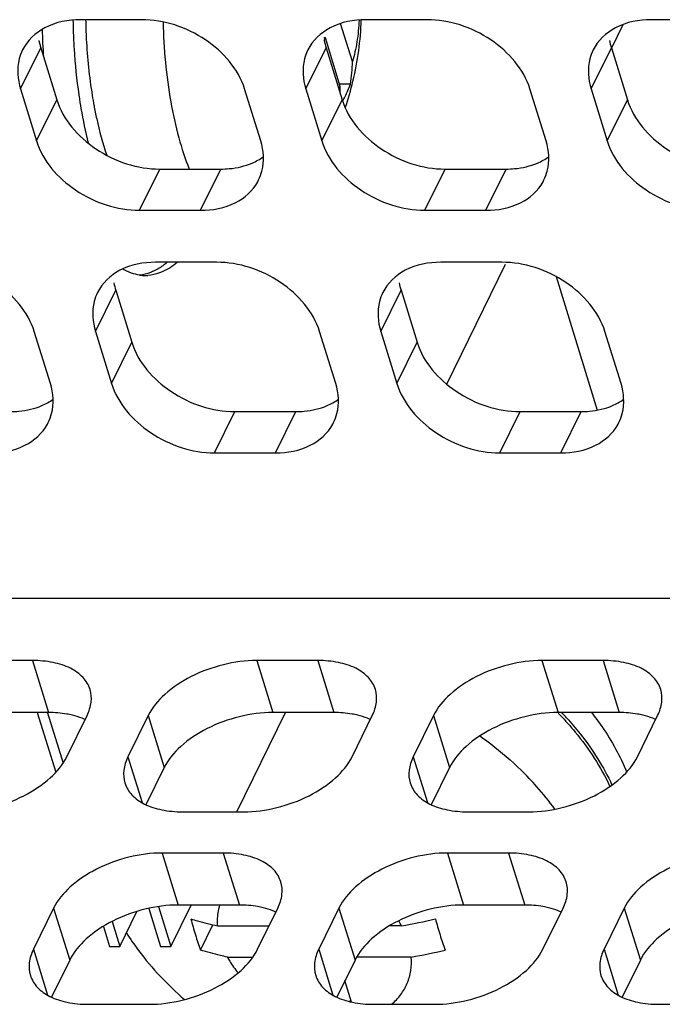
# Model space of a CAD drawing. Header units: millimetres. Extents: x 0 to 420, y 0 to 297.
# Tile 33 of 180: x 182.93 to 187.29, y 41.74 to 48.41. Entities that reach past the tile are written whole.
import ezdxf

# ---------------------------------------------------------------- set-up
doc = ezdxf.new("R2010")
doc.units = ezdxf.units.MM
doc.header["$LTSCALE"] = 23.1
doc.layers.get('0').update_dxf_attribs({"linetype": 'CONTINUOUS'})
doc.layers.add('ASSI', color=7, linetype='CONTINUOUS')

msp = doc.modelspace()

# ---------------------------------------------------------------- linework, layer by layer
at = {"color": 7, "linetype": 'CONTINUOUS'}
for p, q in [((185.18902, 48.129216), (185.109084, 48.387888)), ((186.946926, 48.221927), (187.025108, 48.381244)), ((185.005285, 48.289425), (184.995797, 48.289425)), ((184.997696, 48.273959), (185.005285, 48.289425)), ((185.106659, 47.961382), (185.005285, 48.289425)), ((185.175811, 47.975514), (185.102291, 47.975514)), ((185.827975, 45.941743), (186.227735, 46.75637)), ((194.97578, 44.489089), (156.719512, 44.489089)), ((184.404964, 43.041952), (184.735302, 43.715111)), ((183.956868, 42.128829), (184.094714, 42.40973)), ((183.61147, 42.128829), (183.727726, 42.365733)), ((184.158662, 42.104126), (184.242786, 42.275554)), ((184.275757, 42.26824), (184.6238, 42.26824)), ((185.522255, 42.26824), (185.440479, 42.26824)), ((184.341115, 42.056742), (184.513633, 42.056742)), ((185.587613, 42.056742), (185.218061, 42.056742)), ((185.182907, 41.75191), (185.138048, 41.897077)), ((185.170851, 41.754299), (185.177796, 41.768451))]:
    msp.add_line(p, q, dxfattribs=at)
for centre, radius, start, end in [((187.502558, 48.478639), 4.208949, 180.9200835, 182.1202211), ((183.19062, 48.479809), 2.059648, 346.4246921, 358.1147051), ((184.005783, 48.153483), 1.183486, 351.3511972, 358.825081), ((184.939439, 48.102398), 0.218742, 315.2720853, 319.858937), ((183.900434, 47.986507), 1.206486, 356.6507767, 358.8067099), ((184.213258, 48.347445), 1.031911, 333.7843227, 338.8734489), ((183.194763, 48.479421), 2.05553, 341.1652449, 346.4081055), ((186.878194, 48.417236), 3.581265, 188.2550988, 188.3931128), ((186.459367, 48.394336), 3.074433, 189.2582847, 190.5483451), ((184.119949, 48.391842), 1.135236, 332.0661076, 333.8544389), ((185.046166, 42.219238), 2.142911, 43.6124118, 44.2736109), ((185.080121, 42.261315), 2.108792, 42.2458291, 43.5911864), ((184.835719, 41.790893), 2.142491, 41.5311527, 45.6904807), ((184.946611, 41.889569), 1.994052, 35.9302076, 41.521299), ((187.341582, 43.200932), 3.366762, 195.2455049, 197.1638495), ((184.944071, 41.953683), 0.658212, 28.548136, 31.967308), ((184.798566, 46.341979), 4.13752, 280.07336, 283.3115525), ((189.056008, 43.217357), 3.425607, 195.2619832, 197.1473711), ((187.005744, 43.096073), 3.014935, 197.1432864, 199.2087629), ((188.719092, 43.114274), 3.073277, 197.1628934, 199.189156), ((184.859375, 46.15246), 4.159956, 280.0820945, 283.3028181)]:
    msp.add_arc(centre, radius, start, end, dxfattribs=at)
for points, knots in [([(183.380209, 48.413551), (183.380957, 48.369608), (183.386845, 48.197693), (183.404374, 48.026099), (183.424984, 47.899705)], [0, 0, 0, 0, 0.25550189, 1, 1, 1, 1]), ([(185.234181, 48.411324), (185.231857, 48.361474), (185.22252, 48.266331), (185.202206, 48.172767), (185.18902, 48.129216)], [0, 0, 0, 0, 0.52306273, 1, 1, 1, 1]), ([(183.905521, 48.397468), (183.909369, 48.216189), (183.93306, 47.951563), (184.00583, 47.620191), (184.054876, 47.469932), (184.082792, 47.400635)], [0, 0, 0, 0, 0.53493585, 0.77959059, 1, 1, 1, 1]), ([(183.296491, 48.322923), (183.297814, 48.287197), (183.304814, 48.146812), (183.318988, 48.006758), (183.334037, 47.903035)], [0, 0, 0, 0, 0.25434234, 1, 1, 1, 1]), ([(183.335286, 47.8945), (183.339364, 47.866859), (183.356416, 47.759999), (183.378553, 47.653918), (183.398361, 47.576128)], [0, 0, 0, 0, 0.25819821, 1, 1, 1, 1]), ([(183.43689, 47.831514), (183.442487, 47.801482), (183.465545, 47.687602), (183.495777, 47.575073), (183.523284, 47.493962)], [0, 0, 0, 0, 0.26290868, 1, 1, 1, 1]), ([(186.597681, 43.697367), (186.632928, 43.660369), (186.763474, 43.51314), (186.872562, 43.346132), (186.934789, 43.214409)], [0, 0, 0, 0, 0.25967942, 1, 1, 1, 1]), ([(186.64119, 43.679083), (186.67318, 43.643856), (186.79187, 43.503867), (186.891163, 43.346836), (186.948405, 43.223519)], [0, 0, 0, 0, 0.25926023, 1, 1, 1, 1]), ([(186.809799, 43.715273), (186.834748, 43.683409), (186.927394, 43.557263), (187.004074, 43.419036), (187.048325, 43.311761)], [0, 0, 0, 0, 0.25856865, 1, 1, 1, 1]), ([(186.052861, 43.556319), (186.07788, 43.538607), (186.17546, 43.4667), (186.267534, 43.387274), (186.332321, 43.324009)], [0, 0, 0, 0, 0.25290239, 1, 1, 1, 1]), ([(184.275757, 42.26824), (184.274852, 42.2804), (184.273294, 42.327942), (184.280111, 42.375838), (184.290144, 42.409748)], [0, 0, 0, 0, 0.25640462, 1, 1, 1, 1]), ([(184.093304, 42.315624), (184.108035, 42.31109), (184.168312, 42.293294), (184.229384, 42.278212), (184.275757, 42.26824)], [0, 0, 0, 0, 0.24525255, 1, 1, 1, 1]), ([(183.656702, 42.221388), (183.682521, 42.180328), (183.7961, 42.015104), (183.935348, 41.868024), (184.050114, 41.768573)], [0, 0, 0, 0, 0.24207305, 1, 1, 1, 1]), ([(184.341115, 42.056742), (184.325462, 42.060108), (184.264158, 42.073949), (184.203425, 42.090349), (184.158662, 42.104126)], [0, 0, 0, 0, 0.25475956, 1, 1, 1, 1]), ([(184.341115, 42.056742), (184.346142, 42.047494), (184.367655, 42.010156), (184.392747, 41.974907), (184.413282, 41.949643)], [0, 0, 0, 0, 0.24431885, 1, 1, 1, 1]), ([(185.454394, 41.736424), (185.477507, 41.755725), (185.519166, 41.799257), (185.563828, 41.877622), (185.587988, 41.965126), (185.589893, 42.026117), (185.587613, 42.056742)], [0, 0, 0, 0, 0.25090679, 0.49661978, 0.74410655, 1, 1, 1, 1])]:
    msp.add_open_spline(points, degree=3, knots=knots, dxfattribs=at)
at = {"layer": 'ASSI', "color": 7, "linetype": 'CONTINUOUS'}
for p, q in [((183.760306, 48.413557), (183.345828, 48.413557)), ((185.694534, 48.413557), (185.280056, 48.413557)), ((187.628762, 48.413557), (187.214284, 48.413557)), ((183.0757, 48.223286), (183.18463, 47.870789)), ((185.009928, 48.223286), (185.118858, 47.870789)), ((186.944157, 48.223286), (187.053086, 47.870789)), ((182.938432, 47.943561), (183.047361, 47.591064)), ((184.567112, 47.591064), (184.458182, 47.943561)), ((184.87266, 47.943561), (184.981589, 47.591064)), ((186.50134, 47.591064), (186.39241, 47.943561)), ((186.806888, 47.943561), (186.915818, 47.591064)), ((183.882507, 47.400792), (184.296984, 47.400792)), ((185.816735, 47.400792), (186.231212, 47.400792)), ((183.745238, 47.121068), (184.159715, 47.121068)), ((185.679466, 47.121068), (186.093943, 47.121068)), ((184.268645, 46.768571), (183.854168, 46.768571)), ((186.202873, 46.768571), (185.788396, 46.768571)), ((186.569291, 46.670926), (186.84898, 45.765852)), ((183.58404, 46.578299), (183.692969, 46.225802)), ((185.518268, 46.578299), (185.627198, 46.225802)), ((183.141223, 45.946078), (183.032293, 46.298575)), ((183.446771, 46.298575), (183.555701, 45.946078)), ((185.075451, 45.946078), (184.966521, 46.298575)), ((185.380999, 46.298575), (185.489929, 45.946078)), ((187.009679, 45.946078), (186.90075, 46.298575)), ((184.390846, 45.755806), (184.805323, 45.755806)), ((186.325074, 45.755806), (186.739551, 45.755806)), ((184.253577, 45.476081), (184.668054, 45.476081)), ((186.187805, 45.476081), (186.602283, 45.476081)), ((183.019937, 44.067608), (182.60546, 44.067608)), ((184.954165, 44.067608), (184.539688, 44.067608)), ((186.888393, 44.067608), (186.473916, 44.067608)), ((183.128867, 43.715111), (182.71439, 43.715111)), ((183.052193, 43.715111), (183.177501, 43.309614)), ((183.121934, 43.712969), (183.227258, 43.372139)), ((183.25228, 43.414918), (183.389549, 43.694642)), ((183.804026, 43.694642), (183.666757, 43.414918)), ((185.063095, 43.715111), (184.648618, 43.715111)), ((185.186508, 43.414918), (185.323777, 43.694642)), ((185.738254, 43.694642), (185.600985, 43.414918)), ((186.997323, 43.715111), (186.582846, 43.715111)), ((187.120736, 43.414918), (187.258005, 43.694642)), ((183.912956, 43.342145), (183.78926, 43.09008)), ((185.847184, 43.342145), (185.723489, 43.09008)), ((184.036369, 43.041952), (184.450846, 43.041952)), ((185.970597, 43.041952), (186.385074, 43.041952)), ((184.313577, 42.762227), (183.8991, 42.762227)), ((186.247806, 42.762227), (185.833328, 42.762227)), ((184.422507, 42.40973), (184.00803, 42.40973)), ((186.356735, 42.40973), (185.942258, 42.40973)), ((183.163438, 42.389262), (183.026169, 42.109537)), ((183.808067, 42.386808), (183.887789, 42.128829)), ((183.873393, 42.398956), (183.956868, 42.128829)), ((184.54592, 42.109537), (184.683189, 42.389262)), ((185.097666, 42.389262), (184.960398, 42.109537)), ((186.480148, 42.109537), (186.617417, 42.389262)), ((187.031894, 42.389262), (186.894626, 42.109537)), ((183.559297, 42.297663), (183.61147, 42.128829)), ((183.50038, 42.264775), (183.542391, 42.128829)), ((183.542391, 42.128829), (183.61147, 42.128829)), ((183.887789, 42.128829), (183.956868, 42.128829)), ((183.272368, 42.036764), (183.148673, 41.784699)), ((185.206596, 42.036764), (185.082901, 41.784699)), ((187.140824, 42.036764), (187.017129, 41.784699)), ((183.395781, 41.736571), (183.810258, 41.736571)), ((185.330009, 41.736571), (185.744486, 41.736571)), ((187.264237, 41.736571), (187.678715, 41.736571))]:
    msp.add_line(p, q, dxfattribs=at)
at = {"layer": 'ASSI', "color": 9, "linetype": 'CONTINUOUS'}
for p, q in [((182.938432, 47.943561), (183.0757, 48.223286)), ((184.87266, 47.943561), (185.009928, 48.223286)), ((186.806888, 47.943561), (186.944157, 48.223286)), ((183.047361, 47.591064), (183.18463, 47.870789)), ((184.981589, 47.591064), (185.118858, 47.870789)), ((186.915818, 47.591064), (187.053086, 47.870789)), ((183.745238, 47.121068), (183.882507, 47.400792)), ((184.159715, 47.121068), (184.296984, 47.400792)), ((185.679466, 47.121068), (185.816735, 47.400792)), ((186.093943, 47.121068), (186.231212, 47.400792)), ((183.446771, 46.298575), (183.58404, 46.578299)), ((185.380999, 46.298575), (185.518268, 46.578299)), ((183.555701, 45.946078), (183.692969, 46.225802)), ((185.489929, 45.946078), (185.627198, 46.225802)), ((184.253577, 45.476081), (184.390846, 45.755806)), ((184.668054, 45.476081), (184.805323, 45.755806)), ((186.187805, 45.476081), (186.325074, 45.755806)), ((186.602283, 45.476081), (186.739551, 45.755806)), ((183.019937, 44.067608), (183.128867, 43.715111)), ((184.539688, 44.067608), (184.648618, 43.715111)), ((184.954165, 44.067608), (185.063095, 43.715111)), ((186.473916, 44.067608), (186.582846, 43.715111)), ((186.888393, 44.067608), (186.997323, 43.715111)), ((183.804026, 43.694642), (183.912956, 43.342145)), ((185.738254, 43.694642), (185.847184, 43.342145)), ((183.666757, 43.414918), (183.762803, 43.104113)), ((185.600985, 43.414918), (185.697031, 43.104113)), ((183.8991, 42.762227), (184.00803, 42.40973)), ((184.313577, 42.762227), (184.422507, 42.40973)), ((185.833328, 42.762227), (185.942258, 42.40973)), ((186.247806, 42.762227), (186.356735, 42.40973)), ((183.163438, 42.389262), (183.272368, 42.036764)), ((185.097666, 42.389262), (185.206596, 42.036764)), ((187.031894, 42.389262), (187.140824, 42.036764)), ((183.026169, 42.109537), (183.122215, 41.798732)), ((184.960398, 42.109537), (185.056444, 41.798732)), ((186.894626, 42.109537), (186.990672, 41.798732))]:
    msp.add_line(p, q, dxfattribs=at)
at = {"layer": 'ASSI', "color": 7, "linetype": 'CONTINUOUS'}
for centre, radius, start, end in [((187.609732, 48.476321), 4.526472, 181.624729, 183.9922319), ((183.489527, 48.351518), 0.433239, 190.4027259, 197.2166786), ((185.423755, 48.351518), 0.433239, 190.4027259, 197.2166786), ((187.357983, 48.351518), 0.433239, 190.4027259, 197.2166786), ((184.27424, 47.463613), 0.310655, 331.3795593, 333.8282087), ((186.208469, 47.463613), 0.310655, 331.3795593, 333.8282087), ((183.784152, 46.95409), 0.274988, 261.9291677, 269.970881), ((183.784051, 46.952999), 0.273896, 269.9919403, 273.8681561), ((183.997866, 46.706532), 0.433239, 190.4027259, 197.2166786), ((185.932094, 46.706532), 0.433239, 190.4027259, 197.2166786), ((182.848352, 45.818626), 0.310655, 331.3795593, 333.8282087), ((184.78258, 45.818626), 0.310655, 331.3795593, 333.8282087), ((186.716808, 45.818626), 0.310655, 331.3795593, 333.8282087)]:
    msp.add_arc(centre, radius, start, end, dxfattribs=at)
for points, knots in [([(183.345828, 48.413557), (183.263275, 48.413557), (183.105111, 48.385712), (182.983969, 48.272069), (182.952497, 48.208031)], [0, 0, 0, 0, 0.53638697, 1, 1, 1, 1]), ([(184.458182, 47.943561), (184.416377, 48.078843), (184.20601, 48.317015), (183.911854, 48.413557), (183.760306, 48.413557)], [0, 0, 0, 0, 0.48302043, 1, 1, 1, 1]), ([(185.280056, 48.413557), (185.197503, 48.413557), (185.039339, 48.385712), (184.918197, 48.272069), (184.886725, 48.208031)], [0, 0, 0, 0, 0.53638697, 1, 1, 1, 1]), ([(186.39241, 47.943561), (186.350605, 48.078843), (186.140238, 48.317015), (185.846082, 48.413557), (185.694534, 48.413557)], [0, 0, 0, 0, 0.48302043, 1, 1, 1, 1]), ([(187.214284, 48.413557), (187.131731, 48.413557), (186.973567, 48.385712), (186.852425, 48.272069), (186.820954, 48.208031)], [0, 0, 0, 0, 0.53638697, 1, 1, 1, 1]), ([(182.952497, 48.208031), (182.942975, 48.188656), (182.911657, 48.104165), (182.918367, 48.008491), (182.938432, 47.943561)], [0, 0, 0, 0, 0.24108581, 1, 1, 1, 1]), ([(184.886725, 48.208031), (184.877203, 48.188656), (184.845885, 48.104165), (184.852595, 48.008491), (184.87266, 47.943561)], [0, 0, 0, 0, 0.24108581, 1, 1, 1, 1]), ([(186.820954, 48.208031), (186.811431, 48.188656), (186.780113, 48.104165), (186.786823, 48.008491), (186.806888, 47.943561)], [0, 0, 0, 0, 0.24108581, 1, 1, 1, 1]), ([(183.18463, 47.870789), (183.226435, 47.735507), (183.436802, 47.497335), (183.730958, 47.400792), (183.882507, 47.400792)], [0, 0, 0, 0, 0.48302043, 1, 1, 1, 1]), ([(185.118858, 47.870789), (185.160663, 47.735507), (185.37103, 47.497335), (185.665186, 47.400792), (185.816735, 47.400792)], [0, 0, 0, 0, 0.48302043, 1, 1, 1, 1]), ([(187.053086, 47.870789), (187.094892, 47.735507), (187.305259, 47.497335), (187.599414, 47.400792), (187.750963, 47.400792)], [0, 0, 0, 0, 0.48302043, 1, 1, 1, 1]), ([(183.047361, 47.591064), (183.089167, 47.455783), (183.299534, 47.217611), (183.593689, 47.121068), (183.745238, 47.121068)], [0, 0, 0, 0, 0.48302043, 1, 1, 1, 1]), ([(184.553046, 47.326594), (184.562568, 47.345969), (184.593886, 47.43046), (184.587177, 47.526135), (184.567112, 47.591064)], [0, 0, 0, 0, 0.24108581, 1, 1, 1, 1]), ([(184.981589, 47.591064), (185.023395, 47.455783), (185.233762, 47.217611), (185.527917, 47.121068), (185.679466, 47.121068)], [0, 0, 0, 0, 0.48302043, 1, 1, 1, 1]), ([(186.487274, 47.326594), (186.496796, 47.345969), (186.528115, 47.43046), (186.521405, 47.526135), (186.50134, 47.591064)], [0, 0, 0, 0, 0.24108581, 1, 1, 1, 1]), ([(186.915818, 47.591064), (186.957623, 47.455783), (187.16799, 47.217611), (187.462145, 47.121068), (187.613694, 47.121068)], [0, 0, 0, 0, 0.48302043, 1, 1, 1, 1]), ([(184.296984, 47.400792), (184.315933, 47.400792), (184.38807, 47.403975), (184.46006, 47.420368), (184.509035, 47.44135)], [0, 0, 0, 0, 0.26234884, 1, 1, 1, 1]), ([(186.231212, 47.400792), (186.250161, 47.400792), (186.322298, 47.403975), (186.394289, 47.420368), (186.443263, 47.44135)], [0, 0, 0, 0, 0.26234884, 1, 1, 1, 1]), ([(184.159715, 47.121068), (184.239915, 47.121068), (184.3933, 47.14746), (184.513653, 47.253812), (184.546938, 47.314807)], [0, 0, 0, 0, 0.53579112, 1, 1, 1, 1]), ([(186.093943, 47.121068), (186.174144, 47.121068), (186.327528, 47.14746), (186.447881, 47.253812), (186.481166, 47.314807)], [0, 0, 0, 0, 0.53579112, 1, 1, 1, 1]), ([(183.032293, 46.298575), (182.990488, 46.433856), (182.780121, 46.672028), (182.485965, 46.768571), (182.334417, 46.768571)], [0, 0, 0, 0, 0.48302043, 1, 1, 1, 1]), ([(183.854168, 46.768571), (183.771614, 46.768571), (183.61345, 46.740725), (183.492308, 46.627082), (183.460837, 46.563045)], [0, 0, 0, 0, 0.53638697, 1, 1, 1, 1]), ([(184.000658, 46.767091), (183.985269, 46.75426), (183.926985, 46.710812), (183.855198, 46.683286), (183.802528, 46.679727)], [0, 0, 0, 0, 0.27511929, 1, 1, 1, 1]), ([(183.931578, 46.767091), (183.924667, 46.761328), (183.89777, 46.740058), (183.868477, 46.721705), (183.845733, 46.710631)], [0, 0, 0, 0, 0.26238292, 1, 1, 1, 1]), ([(184.966521, 46.298575), (184.924716, 46.433856), (184.714349, 46.672028), (184.420194, 46.768571), (184.268645, 46.768571)], [0, 0, 0, 0, 0.48302043, 1, 1, 1, 1]), ([(185.788396, 46.768571), (185.705842, 46.768571), (185.547678, 46.740725), (185.426536, 46.627082), (185.395065, 46.563045)], [0, 0, 0, 0, 0.53638697, 1, 1, 1, 1]), ([(186.90075, 46.298575), (186.858944, 46.433856), (186.648577, 46.672028), (186.354422, 46.768571), (186.202873, 46.768571)], [0, 0, 0, 0, 0.48302043, 1, 1, 1, 1]), ([(183.845733, 46.710631), (183.837594, 46.706668), (183.805629, 46.692572), (183.771283, 46.683694), (183.745564, 46.680814)], [0, 0, 0, 0, 0.25915706, 1, 1, 1, 1]), ([(183.460837, 46.563045), (183.451314, 46.54367), (183.419996, 46.459179), (183.426706, 46.363504), (183.446771, 46.298575)], [0, 0, 0, 0, 0.24108581, 1, 1, 1, 1]), ([(185.395065, 46.563045), (185.385543, 46.54367), (185.354224, 46.459179), (185.360934, 46.363504), (185.380999, 46.298575)], [0, 0, 0, 0, 0.24108581, 1, 1, 1, 1]), ([(183.692969, 46.225802), (183.734775, 46.09052), (183.945142, 45.852349), (184.239297, 45.755806), (184.390846, 45.755806)], [0, 0, 0, 0, 0.48302043, 1, 1, 1, 1]), ([(185.627198, 46.225802), (185.669003, 46.09052), (185.87937, 45.852349), (186.173525, 45.755806), (186.325074, 45.755806)], [0, 0, 0, 0, 0.48302043, 1, 1, 1, 1]), ([(183.127157, 45.681607), (183.136679, 45.700983), (183.167998, 45.785473), (183.161288, 45.881148), (183.141223, 45.946078)], [0, 0, 0, 0, 0.24108581, 1, 1, 1, 1]), ([(183.555701, 45.946078), (183.597506, 45.810796), (183.807873, 45.572624), (184.102029, 45.476081), (184.253577, 45.476081)], [0, 0, 0, 0, 0.48302043, 1, 1, 1, 1]), ([(185.061385, 45.681607), (185.070908, 45.700983), (185.102226, 45.785473), (185.095516, 45.881148), (185.075451, 45.946078)], [0, 0, 0, 0, 0.24108581, 1, 1, 1, 1]), ([(185.489929, 45.946078), (185.531734, 45.810796), (185.742101, 45.572624), (186.036257, 45.476081), (186.187805, 45.476081)], [0, 0, 0, 0, 0.48302043, 1, 1, 1, 1]), ([(186.995614, 45.681607), (187.005136, 45.700983), (187.036454, 45.785473), (187.029744, 45.881148), (187.009679, 45.946078)], [0, 0, 0, 0, 0.24108581, 1, 1, 1, 1]), ([(182.871095, 45.755806), (182.890044, 45.755806), (182.962181, 45.758988), (183.034172, 45.775381), (183.083146, 45.796363)], [0, 0, 0, 0, 0.26234884, 1, 1, 1, 1]), ([(184.805323, 45.755806), (184.824272, 45.755806), (184.896409, 45.758988), (184.9684, 45.775381), (185.017374, 45.796363)], [0, 0, 0, 0, 0.26234884, 1, 1, 1, 1]), ([(186.739551, 45.755806), (186.758501, 45.755806), (186.830637, 45.758988), (186.902628, 45.775381), (186.951602, 45.796363)], [0, 0, 0, 0, 0.26234884, 1, 1, 1, 1]), ([(182.733826, 45.476081), (182.814027, 45.476081), (182.967411, 45.502473), (183.087765, 45.608826), (183.121049, 45.669821)], [0, 0, 0, 0, 0.53579112, 1, 1, 1, 1]), ([(184.668054, 45.476081), (184.748255, 45.476081), (184.901639, 45.502473), (185.021993, 45.608826), (185.055277, 45.669821)], [0, 0, 0, 0, 0.53579112, 1, 1, 1, 1]), ([(186.602283, 45.476081), (186.682483, 45.476081), (186.835867, 45.502473), (186.956221, 45.608826), (186.989505, 45.669821)], [0, 0, 0, 0, 0.53579112, 1, 1, 1, 1]), ([(183.410146, 43.871854), (183.400907, 43.901717), (183.364783, 43.960743), (183.274208, 44.022823), (183.15534, 44.060143), (183.066891, 44.067608), (183.019937, 44.067608)], [0, 0, 0, 0, 0.2022154, 0.43001849, 0.69625644, 1, 1, 1, 1]), ([(184.539688, 44.067608), (184.463946, 44.067608), (184.310096, 44.046869), (184.096672, 43.968505), (183.918863, 43.852943), (183.830681, 43.748959), (183.804026, 43.694642)], [0, 0, 0, 0, 0.26473659, 0.53664409, 0.78852037, 1, 1, 1, 1]), ([(185.344374, 43.871854), (185.335135, 43.901717), (185.299012, 43.960743), (185.208436, 44.022823), (185.089568, 44.060143), (185.001119, 44.067608), (184.954165, 44.067608)], [0, 0, 0, 0, 0.2022154, 0.43001849, 0.69625644, 1, 1, 1, 1]), ([(186.473916, 44.067608), (186.398175, 44.067608), (186.244324, 44.046869), (186.0309, 43.968505), (185.853091, 43.852943), (185.764909, 43.748959), (185.738254, 43.694642)], [0, 0, 0, 0, 0.26473659, 0.53664409, 0.78852037, 1, 1, 1, 1]), ([(187.278602, 43.871854), (187.269363, 43.901717), (187.23324, 43.960743), (187.142664, 44.022823), (187.023796, 44.060143), (186.935348, 44.067608), (186.888393, 44.067608)], [0, 0, 0, 0, 0.2022154, 0.43001849, 0.69625644, 1, 1, 1, 1]), ([(183.389549, 43.694642), (183.403578, 43.723232), (183.423198, 43.781917), (183.418636, 43.844412), (183.410146, 43.871854)], [0, 0, 0, 0, 0.52575755, 1, 1, 1, 1]), ([(185.323777, 43.694642), (185.337806, 43.723232), (185.357426, 43.781917), (185.352864, 43.844412), (185.344374, 43.871854)], [0, 0, 0, 0, 0.52575755, 1, 1, 1, 1]), ([(187.258005, 43.694642), (187.272035, 43.723232), (187.291655, 43.781917), (187.287092, 43.844412), (187.278602, 43.871854)], [0, 0, 0, 0, 0.52575755, 1, 1, 1, 1]), ([(183.290683, 43.696857), (183.278139, 43.699935), (183.224891, 43.710998), (183.170307, 43.715111), (183.128867, 43.715111)], [0, 0, 0, 0, 0.23762288, 1, 1, 1, 1]), ([(183.376288, 43.667219), (183.369724, 43.670281), (183.341981, 43.6823), (183.313002, 43.69138), (183.290683, 43.696857)], [0, 0, 0, 0, 0.23965924, 1, 1, 1, 1]), ([(184.648618, 43.715111), (184.572876, 43.715111), (184.419026, 43.694372), (184.205602, 43.616008), (184.027793, 43.500446), (183.939611, 43.396462), (183.912956, 43.342145)], [0, 0, 0, 0, 0.26473659, 0.53664409, 0.78852037, 1, 1, 1, 1]), ([(185.224911, 43.696857), (185.212367, 43.699935), (185.159119, 43.710998), (185.104535, 43.715111), (185.063095, 43.715111)], [0, 0, 0, 0, 0.23762288, 1, 1, 1, 1]), ([(185.310516, 43.667219), (185.303952, 43.670281), (185.276209, 43.6823), (185.24723, 43.69138), (185.224911, 43.696857)], [0, 0, 0, 0, 0.23965924, 1, 1, 1, 1]), ([(186.582846, 43.715111), (186.507104, 43.715111), (186.353254, 43.694372), (186.13983, 43.616008), (185.962021, 43.500446), (185.873839, 43.396462), (185.847184, 43.342145)], [0, 0, 0, 0, 0.26473659, 0.53664409, 0.78852037, 1, 1, 1, 1]), ([(187.15914, 43.696857), (187.146596, 43.699935), (187.093347, 43.710998), (187.038763, 43.715111), (186.997323, 43.715111)], [0, 0, 0, 0, 0.23762288, 1, 1, 1, 1]), ([(187.244744, 43.667219), (187.23818, 43.670281), (187.210437, 43.6823), (187.181458, 43.69138), (187.15914, 43.696857)], [0, 0, 0, 0, 0.23965924, 1, 1, 1, 1]), ([(182.516618, 43.041952), (182.59236, 43.041952), (182.74621, 43.062691), (182.959634, 43.141055), (183.137443, 43.256618), (183.225625, 43.360601), (183.25228, 43.414918)], [0, 0, 0, 0, 0.26473659, 0.53664409, 0.78852037, 1, 1, 1, 1]), ([(183.666757, 43.414918), (183.652728, 43.386329), (183.633108, 43.327643), (183.63767, 43.265149), (183.64616, 43.237706)], [0, 0, 0, 0, 0.52575755, 1, 1, 1, 1]), ([(184.450846, 43.041952), (184.526588, 43.041952), (184.680438, 43.062691), (184.893862, 43.141055), (185.071671, 43.256618), (185.159853, 43.360601), (185.186508, 43.414918)], [0, 0, 0, 0, 0.26473659, 0.53664409, 0.78852037, 1, 1, 1, 1]), ([(185.600985, 43.414918), (185.586956, 43.386329), (185.567336, 43.327643), (185.571898, 43.265149), (185.580388, 43.237706)], [0, 0, 0, 0, 0.52575755, 1, 1, 1, 1]), ([(186.385074, 43.041952), (186.460816, 43.041952), (186.614667, 43.062691), (186.82809, 43.141055), (187.005899, 43.256618), (187.094081, 43.360601), (187.120736, 43.414918)], [0, 0, 0, 0, 0.26473659, 0.53664409, 0.78852037, 1, 1, 1, 1]), ([(183.64616, 43.237706), (183.655399, 43.207843), (183.691523, 43.148818), (183.782098, 43.086737), (183.900966, 43.049417), (183.989415, 43.041952), (184.036369, 43.041952)], [0, 0, 0, 0, 0.2022154, 0.43001849, 0.69625644, 1, 1, 1, 1]), ([(185.580388, 43.237706), (185.589627, 43.207843), (185.625751, 43.148818), (185.716326, 43.086737), (185.835194, 43.049417), (185.923643, 43.041952), (185.970597, 43.041952)], [0, 0, 0, 0, 0.2022154, 0.43001849, 0.69625644, 1, 1, 1, 1]), ([(183.8991, 42.762227), (183.823359, 42.762227), (183.669508, 42.741488), (183.456084, 42.663124), (183.278275, 42.547562), (183.190093, 42.443578), (183.163438, 42.389262)], [0, 0, 0, 0, 0.26473659, 0.53664409, 0.78852037, 1, 1, 1, 1]), ([(184.703786, 42.566473), (184.694547, 42.596336), (184.658424, 42.655362), (184.567848, 42.717442), (184.44898, 42.754762), (184.360532, 42.762227), (184.313577, 42.762227)], [0, 0, 0, 0, 0.2022154, 0.43001849, 0.69625644, 1, 1, 1, 1]), ([(185.833328, 42.762227), (185.757587, 42.762227), (185.603736, 42.741488), (185.390312, 42.663124), (185.212503, 42.547562), (185.124321, 42.443578), (185.097666, 42.389262)], [0, 0, 0, 0, 0.26473659, 0.53664409, 0.78852037, 1, 1, 1, 1]), ([(186.638014, 42.566473), (186.628775, 42.596336), (186.592652, 42.655362), (186.502076, 42.717442), (186.383209, 42.754762), (186.29476, 42.762227), (186.247806, 42.762227)], [0, 0, 0, 0, 0.2022154, 0.43001849, 0.69625644, 1, 1, 1, 1]), ([(187.767556, 42.762227), (187.691815, 42.762227), (187.537964, 42.741488), (187.32454, 42.663124), (187.146731, 42.547562), (187.058549, 42.443578), (187.031894, 42.389262)], [0, 0, 0, 0, 0.26473659, 0.53664409, 0.78852037, 1, 1, 1, 1]), ([(184.683189, 42.389262), (184.697219, 42.417851), (184.716839, 42.476536), (184.712276, 42.539031), (184.703786, 42.566473)], [0, 0, 0, 0, 0.52575755, 1, 1, 1, 1]), ([(186.617417, 42.389262), (186.631447, 42.417851), (186.651067, 42.476536), (186.646504, 42.539031), (186.638014, 42.566473)], [0, 0, 0, 0, 0.52575755, 1, 1, 1, 1]), ([(184.00803, 42.40973), (183.932288, 42.40973), (183.778438, 42.388991), (183.565014, 42.310627), (183.387205, 42.195065), (183.299023, 42.091081), (183.272368, 42.036764)], [0, 0, 0, 0, 0.26473659, 0.53664409, 0.78852037, 1, 1, 1, 1]), ([(184.584324, 42.391476), (184.571779, 42.394554), (184.518531, 42.405617), (184.463947, 42.40973), (184.422507, 42.40973)], [0, 0, 0, 0, 0.23762288, 1, 1, 1, 1]), ([(185.942258, 42.40973), (185.866516, 42.40973), (185.712666, 42.388991), (185.499242, 42.310627), (185.321433, 42.195065), (185.233251, 42.091081), (185.206596, 42.036764)], [0, 0, 0, 0, 0.26473659, 0.53664409, 0.78852037, 1, 1, 1, 1]), ([(186.518552, 42.391476), (186.506008, 42.394554), (186.452759, 42.405617), (186.398175, 42.40973), (186.356735, 42.40973)], [0, 0, 0, 0, 0.23762288, 1, 1, 1, 1]), ([(187.876486, 42.40973), (187.800745, 42.40973), (187.646894, 42.388991), (187.43347, 42.310627), (187.255661, 42.195065), (187.167479, 42.091081), (187.140824, 42.036764)], [0, 0, 0, 0, 0.26473659, 0.53664409, 0.78852037, 1, 1, 1, 1]), ([(184.669928, 42.361838), (184.663364, 42.3649), (184.635621, 42.376919), (184.606642, 42.385999), (184.584324, 42.391476)], [0, 0, 0, 0, 0.23965924, 1, 1, 1, 1]), ([(186.604156, 42.361838), (186.597592, 42.3649), (186.569849, 42.376919), (186.54087, 42.385999), (186.518552, 42.391476)], [0, 0, 0, 0, 0.23965924, 1, 1, 1, 1]), ([(183.026169, 42.109537), (183.01214, 42.080948), (182.99252, 42.022262), (182.997082, 41.959768), (183.005572, 41.932325)], [0, 0, 0, 0, 0.52575755, 1, 1, 1, 1]), ([(183.810258, 41.736571), (183.886, 41.736571), (184.039851, 41.757311), (184.253274, 41.835675), (184.431083, 41.951237), (184.519265, 42.05522), (184.54592, 42.109537)], [0, 0, 0, 0, 0.26473659, 0.53664409, 0.78852037, 1, 1, 1, 1]), ([(184.960398, 42.109537), (184.946368, 42.080948), (184.926748, 42.022262), (184.93131, 41.959768), (184.9398, 41.932325)], [0, 0, 0, 0, 0.52575755, 1, 1, 1, 1]), ([(185.744486, 41.736571), (185.820228, 41.736571), (185.974079, 41.757311), (186.187502, 41.835675), (186.365311, 41.951237), (186.453493, 42.05522), (186.480148, 42.109537)], [0, 0, 0, 0, 0.26473659, 0.53664409, 0.78852037, 1, 1, 1, 1]), ([(186.894626, 42.109537), (186.880596, 42.080948), (186.860976, 42.022262), (186.865538, 41.959768), (186.874028, 41.932325)], [0, 0, 0, 0, 0.52575755, 1, 1, 1, 1]), ([(183.005572, 41.932325), (183.014811, 41.902462), (183.050935, 41.843437), (183.14151, 41.781356), (183.260378, 41.744036), (183.348827, 41.736571), (183.395781, 41.736571)], [0, 0, 0, 0, 0.2022154, 0.43001849, 0.69625644, 1, 1, 1, 1]), ([(184.9398, 41.932325), (184.949039, 41.902462), (184.985163, 41.843437), (185.075738, 41.781356), (185.194606, 41.744036), (185.283055, 41.736571), (185.330009, 41.736571)], [0, 0, 0, 0, 0.2022154, 0.43001849, 0.69625644, 1, 1, 1, 1]), ([(186.874028, 41.932325), (186.883267, 41.902462), (186.919391, 41.843437), (187.009966, 41.781356), (187.128834, 41.744036), (187.217283, 41.736571), (187.264237, 41.736571)], [0, 0, 0, 0, 0.2022154, 0.43001849, 0.69625644, 1, 1, 1, 1])]:
    msp.add_open_spline(points, degree=3, knots=knots, dxfattribs=at)
for points in [[(184.509035, 47.44135), (184.535924, 47.45287), (184.561839, 47.46718), (184.585588, 47.48426)], [(186.443263, 47.44135), (186.470152, 47.45287), (186.496067, 47.46718), (186.519816, 47.48426)], [(183.690132, 46.695374), (183.669842, 46.702433), (183.650211, 46.711602), (183.631568, 46.722277)], [(183.745544, 46.681827), (183.726717, 46.684493), (183.708091, 46.689127), (183.690132, 46.695374)], [(183.083146, 45.796363), (183.110035, 45.807883), (183.13595, 45.822193), (183.159699, 45.839273)], [(185.017374, 45.796363), (185.044263, 45.807883), (185.070178, 45.822193), (185.093927, 45.839273)], [(186.951602, 45.796363), (186.978491, 45.807883), (187.004406, 45.822193), (187.028155, 45.839273)]]:
    msp.add_open_spline(points, degree=3, dxfattribs=at)

doc.saveas('drawing.dxf')
